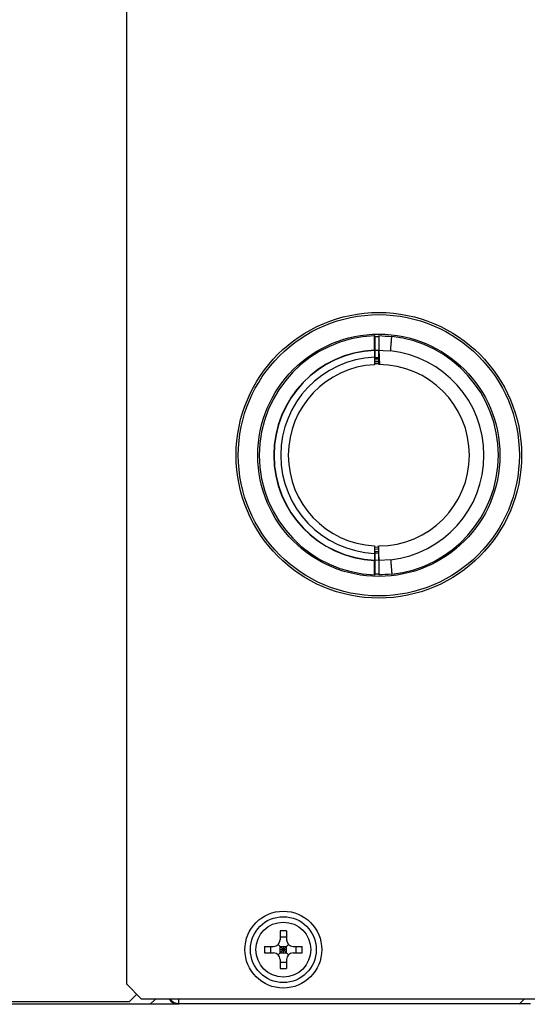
# Model space of a CAD drawing. Header units: millimetres. Extents: x 0 to 594, y 0 to 420.
# Tile 20 of 25: x 243 to 267, y 332 to 377. Entities that reach past the tile are written whole.
import ezdxf
from ezdxf.enums import TextEntityAlignment as Align

# ---------------------------------------------------------------- set-up
doc = ezdxf.new("R2010")
doc.units = ezdxf.units.MM
doc.header["$LTSCALE"] = 32.67
doc.layers.get('0').update_dxf_attribs({"linetype": 'CONTINUOUS'})
doc.layers.add('00_COMPONENTS', color=7, linetype='CONTINUOUS')
doc.layers.add('51__DRAFT_DIMS', color=7, linetype='CONTINUOUS')
doc.styles.get("Standard").update_dxf_attribs({"font": 'simfang.ttf'})
doc.dimstyles.new('DIMSTYLE_1', dxfattribs={"dimtxt": 3, "dimasz": 3, "dimexe": 2.5, "dimexo": 0.5, "dimgap": 0.75, "dimtad": 1, "dimdec": 1, "dimlfac": 2, "dimdsep": 46, "dimtxsty": 'STANDARD', "dimblk": '_FILLED', "dimblk1": '_FILLED', "dimblk2": '_FILLED', "dimcen": 0.09, "dimclrt": 3, "dimazin": 2, "dimtp": 0.8, "dimtm": 0.8, "dimtfac": 1, "dimtdec": 1, "dimtofl": 0, "dimtmove": 0, "dimatfit": 3, "dimldrblk": '_FILLED', "dimfxl": 1, "dimtolj": 1, "dimarcsym": 0})
doc.dimstyles.new('DIMSTYLE_2', dxfattribs={"dimtxt": 3, "dimasz": 3, "dimexe": 2.5, "dimexo": 0.5, "dimgap": 0.75, "dimtad": 1, "dimlfac": 2, "dimdsep": 46, "dimtxsty": 'STANDARD', "dimblk": '_FILLED', "dimblk1": '_FILLED', "dimblk2": '_FILLED', "dimcen": 0.09, "dimclrt": 3, "dimazin": 2, "dimtp": 0.5, "dimtm": 0.5, "dimtfac": 1, "dimtofl": 0, "dimtmove": 0, "dimatfit": 3, "dimldrblk": '_FILLED', "dimfxl": 1, "dimtolj": 1, "dimarcsym": 0})

# ---------------------------------------------------------------- blocks, each defined once
blk = doc.blocks.new('_FILLED')
at = {"color": 0, "linetype": 'ByBlock'}
blk.add_solid([(0, 0), (-1, 0.167), (-1, -0.167)], dxfattribs=at)
blk = doc.blocks.new('*D1')
at = {"layer": '51__DRAFT_DIMS', "color": 4}
for p, q in [((134.641, 338.58), (134.641, 305.29)), ((438.772, 338.58), (438.772, 305.29)), ((134.641, 307.79), (286.707, 307.79)), ((438.772, 307.79), (286.707, 307.79))]:
    blk.add_line(p, q, dxfattribs=at)
at = {"layer": '51__DRAFT_DIMS', "color": 4, "xscale": 3, "yscale": 3, "zscale": 3, "rotation": 180}
blk.add_blockref('_FILLED', (134.641, 307.79), dxfattribs=at)
at = {"layer": '51__DRAFT_DIMS', "color": 4, "xscale": 3, "yscale": 3, "zscale": 3}
blk.add_blockref('_FILLED', (438.772, 307.79), dxfattribs=at)
at = {"layer": '51__DRAFT_DIMS', "color": 3}
blk.add_text('608.3', height=3, dxfattribs=at).set_placement((286.707, 308.54), align=Align.CENTER)
blk = doc.blocks.new('*D2')
at = {"layer": '51__DRAFT_DIMS', "color": 4}
for p, q in [((243.15, 383.9), (107.288, 383.9)), ((109.788, 383.9), (109.788, 352)), ((109.788, 320.1), (109.788, 352)), ((251.208, 320.1), (107.288, 320.1))]:
    blk.add_line(p, q, dxfattribs=at)
at = {"layer": '51__DRAFT_DIMS', "color": 4, "xscale": 3, "yscale": 3, "zscale": 3}
for p, rotation in [((109.788, 383.9), 90), ((109.788, 320.1), 270)]:
    blk.add_blockref('_FILLED', p, dxfattribs=dict(at, rotation=rotation))
at = {"layer": '51__DRAFT_DIMS', "color": 3}
blk.add_text('127.6', height=3, rotation=90, dxfattribs=at).set_placement((109.038, 352), align=Align.CENTER)

msp = doc.modelspace()

# ---------------------------------------------------------------- linework, layer by layer
at = {"layer": '00_COMPONENTS', "color": 7}
for p, q in [((248.3078, 380.8551), (248.3078, 332.7451)), ((259.6078, 361.5815), (259.6078, 362.2412)), ((259.6328, 361.1764), (259.6328, 362.2412)), ((259.8078, 362.2449), (259.8078, 361.5847)), ((259.6078, 361.9995), (259.6328, 361.9987)), ((259.6078, 361.5815), (259.6078, 360.9203)), ((259.8078, 361.5848), (259.8354, 360.9246)), ((259.8078, 360.9251), (259.8078, 361.5847)), ((259.8078, 360.9773), (259.6078, 360.9703)), ((259.8078, 361.1703), (259.6328, 361.1764)), ((259.6078, 352.68), (259.6078, 352.0186)), ((259.6078, 352.6299), (259.7823, 352.6238)), ((259.6328, 352.4239), (259.7904, 352.4294)), ((259.6328, 351.3591), (259.6328, 352.4239)), ((259.7801, 352.6752), (259.8077, 352.0155)), ((259.8078, 352.0157), (259.8078, 352.6751)), ((259.6078, 351.3591), (259.6078, 352.0186)), ((259.8078, 352.0157), (259.8078, 351.3553)), ((259.6078, 351.6007), (259.6328, 351.6016)), ((255.3078, 335.1568), (255.3078, 334.7501)), ((255.3078, 334.8767), (255.6078, 334.8767)), ((255.6078, 335.1568), (255.6078, 334.7501)), ((254.601, 334.4501), (255.0078, 334.4501)), ((254.8812, 334.1501), (254.8812, 334.4501)), ((255.6956, 334.0623), (255.2199, 334.538)), ((255.2199, 334.0623), (255.6956, 334.538)), ((255.3078, 334.1501), (255.3078, 334.4501)), ((255.3078, 334.4501), (255.6078, 334.4501)), ((255.4578, 334.1501), (255.4578, 334.4501)), ((255.6078, 334.1501), (255.6078, 334.4501)), ((255.9078, 334.4501), (256.3145, 334.4501)), ((256.0343, 334.1501), (256.0343, 334.4501)), ((254.601, 334.1501), (255.0078, 334.1501)), ((255.3078, 334.3001), (255.6078, 334.3001)), ((255.3078, 334.1501), (255.6078, 334.1501)), ((255.9078, 334.1501), (256.3145, 334.1501)), ((255.3078, 333.8501), (255.3078, 333.4434)), ((255.3078, 333.7236), (255.6078, 333.7236)), ((255.6078, 333.8501), (255.6078, 333.4434)), ((248.3078, 332.7451), (249.0028, 332.0501)), ((248.4578, 331.9443), (248.7832, 332.2697)), ((250.6745, 331.8193), (139.2074, 331.8193)), ((139.432, 331.9443), (248.4578, 331.9443)), ((324.4128, 332.0501), (249.0028, 332.0501))]:
    msp.add_line(p, q, dxfattribs=at)
at = {"layer": '00_COMPONENTS', "color": 4}
for p, q in [((259.6078, 362.22), (259.6332, 362.2191)), ((259.6328, 362.2053), (259.8078, 362.2112)), ((259.6327, 361.5598), (259.6078, 361.5599)), ((259.6328, 361.5811), (259.8078, 361.5817)), ((259.6328, 361.2579), (259.8078, 361.2518)), ((259.8078, 361.5848), (259.8301, 361.5835)), ((259.8301, 361.5835), (260.0078, 361.5738)), ((260.0078, 361.5739), (260.3446, 361.5557)), ((259.6078, 361.079), (259.8078, 361.086)), ((259.7868, 352.515), (259.6078, 352.5213)), ((259.7938, 352.348), (259.6328, 352.3424)), ((259.6078, 352.0403), (259.6327, 352.0404)), ((259.8078, 352.0186), (259.6328, 352.0191)), ((260.3446, 352.0446), (259.8078, 352.0155)), ((259.6078, 351.3802), (259.6332, 351.3811)), ((259.8078, 351.3891), (259.6328, 351.395)), ((249.3987, 331.8193), (249.6295, 332.0501)), ((250.699, 331.8438), (250.6745, 331.8193)), ((250.699, 331.8438), (250.699, 332.0501)), ((250.699, 331.8438), (266.7078, 331.8438)), ((266.1996, 331.8193), (266.4304, 332.0501))]:
    msp.add_line(p, q, dxfattribs=at)
at = {"layer": '00_COMPONENTS', "color": 7}
for centre, radius in [((259.8078, 356.8001), 6.5), ((259.8078, 356.8001), 6.4), ((259.8078, 356.8001), 5.5151), ((255.4578, 334.3001), 1.75), ((255.4578, 334.3001), 1.5), ((255.4578, 334.3001), 1.25)]:
    msp.add_circle(centre, radius, dxfattribs=at)
at = {"layer": '00_COMPONENTS', "color": 4}
for centre, radius, start, end in [((259.8078, 356.8001), 5.4448, 92.10509, 267.89491), ((270.7683, 558.8134), 196.8738, 266.808526, 266.980222), ((259.8078, 356.8001), 5.4448, 276.21125, 83.78879), ((259.8078, 356.8001), 4.7858, 276.44126, 83.55886), ((270.7683, 154.7868), 196.8738, 93.019776, 93.191474)]:
    msp.add_arc(centre, radius, start, end, dxfattribs=at)
at = {"layer": '00_COMPONENTS', "color": 7}
for centre, radius, start, end in [((259.8078, 356.8001), 5.4409, 91.85433, 92.10529), ((259.8078, 356.8001), 4.7858, 92.39513, 267.60487), ((259.8078, 356.8001), 4.775, 92.39634, 267.60367), ((259.8078, 356.8001), 4.4686, 92.55396, 267.44305), ((259.8078, 356.8001), 4.4686, 89.82992, 90), ((259.8078, 356.8001), 4.125, 92.77907, 267.22093), ((259.8077, 356.5217), 4.4442, 91.9099, 92.60241), ((259.8077, 356.5211), 4.4448, 90.63552, 91.9098), ((259.8077, 356.5199), 4.446, 89.99988, 90.63555), ((259.8078, 356.8001), 4.125, 270, 90), ((259.8078, 356.8001), 5.4409, 267.8947, 268.14569), ((255.4578, 329.2889), 5.8699, 88.53569, 91.46431), ((260.4683, 334.3001), 5.8691, 178.53575, 181.46425), ((255.0078, 334.7501), 0.3, 270, 360), ((255.9078, 334.7501), 0.3, 180, 270), ((250.4473, 334.3001), 5.8691, 358.53575, 1.46425), ((255.0078, 333.8501), 0.3, 0, 90), ((255.9078, 333.8501), 0.3, 90, 180), ((255.4578, 339.3114), 5.8699, 268.53569, 271.46431)]:
    msp.add_arc(centre, radius, start, end, dxfattribs=at)
msp.add_ellipse((250.6747, 332.3194), major_axis=(0.3537, 0.3537), ratio=0.9996955, start_param=-3.3563923, end_param=-2.3563468, dxfattribs=at)
for points, knots in [([(260.3446, 361.5557), (260.3462, 361.5745), (260.3493, 361.6121), (260.3538, 361.6679), (260.3583, 361.7227), (260.364, 361.7927), (260.3694, 361.8604), (260.3746, 361.9252), (260.3793, 361.9833), (260.3836, 362.0375), (260.3874, 362.0876), (260.3899, 362.12), (260.3921, 362.1488), (260.394, 362.1737), (260.3955, 362.1947), (260.3965, 362.2073), (260.3968, 362.2129)], [0, 0, 0, 0, 0.0861674, 0.1712661, 0.2547812, 0.3362389, 0.4910877, 0.5635776, 0.6322078, 0.7563131, 0.8110649, 0.8605137, 0.9043706, 0.9423786, 0.9743191, 1, 1, 1, 1]), ([(260.3446, 352.0446), (260.3462, 352.0257), (260.3493, 351.9882), (260.3538, 351.9324), (260.3583, 351.8776), (260.364, 351.8075), (260.3695, 351.7399), (260.3746, 351.6751), (260.3793, 351.6169), (260.3836, 351.5627), (260.3875, 351.5127), (260.39, 351.4803), (260.3921, 351.4515), (260.394, 351.4265), (260.3956, 351.4056), (260.3965, 351.3929), (260.3969, 351.3873)], [0, 0, 0, 0, 0.0861673, 0.171266, 0.2547812, 0.3362389, 0.4910876, 0.5635775, 0.6322077, 0.7563129, 0.8110646, 0.8605134, 0.9043702, 0.9423783, 0.9743189, 1, 1, 1, 1])]:
    msp.add_open_spline(points, degree=3, knots=knots, dxfattribs=at)
at = {"layer": '00_COMPONENTS', "color": 4}
msp.add_open_spline([(250.2946, 332.05), (250.3835, 331.9275), (250.5477, 331.8439), (250.699, 331.8438)], degree=3, dxfattribs=at)

# ---------------------------------------------------------------- dimensions: what is measured, and where the dimension line sits
at = {"layer": '51__DRAFT_DIMS', "color": 4}
dim = msp.add_linear_dim(base=(109.7882, 383.9001), p1=(251.7078, 320.1001), p2=(243.6503, 383.9001), angle=90, dimstyle='DIMSTYLE_2', dxfattribs=at)
dim.commit()
dim.dimension.update_dxf_attribs({"geometry": '*D2', "text_midpoint": (109.7882, 352.1056), "dimtype": 160})
dim = msp.add_linear_dim(base=(438.7724, 307.7904), p1=(134.6413, 339.0799), p2=(438.7724, 339.0799), dimstyle='DIMSTYLE_1', dxfattribs=at)
dim.commit()
dim.dimension.update_dxf_attribs({"geometry": '*D1', "text_midpoint": (286.6366, 307.7904), "dimtype": 160})

doc.saveas('drawing.dxf')
